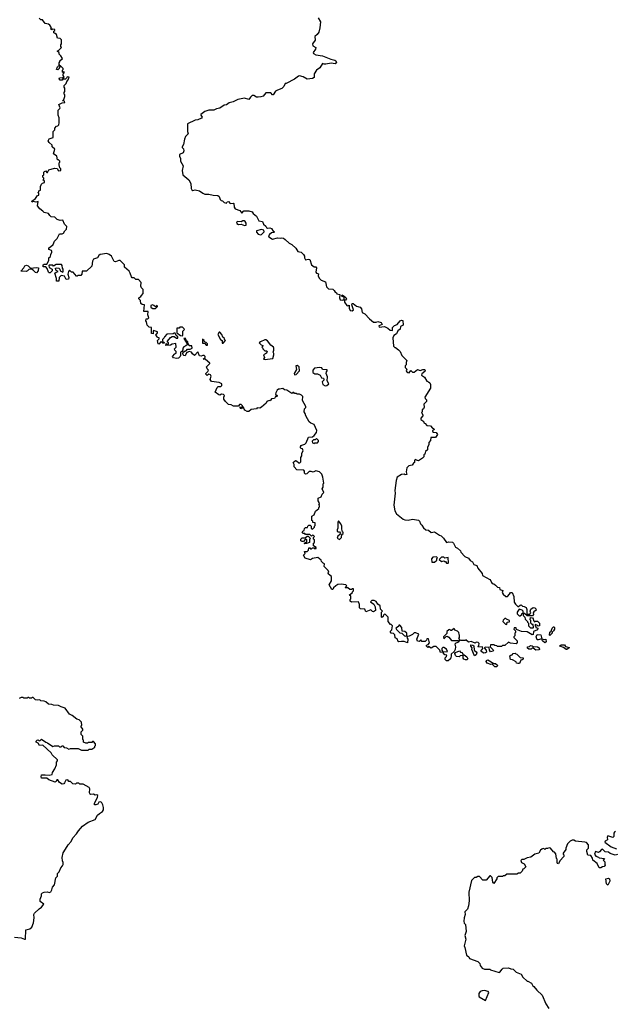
# Model space of a CAD drawing. Extents: x 2494118 to 2687960, y 757339 to 915227.
# Tile 250 of 256: x 2593946 to 2600965, y 870966 to 882561. Entities that reach past the tile are written whole.
import ezdxf

# ---------------------------------------------------------------- set-up
doc = ezdxf.new("R2010")
doc.units = 0

msp = doc.modelspace()

# ---------------------------------------------------------------- linework, layer by layer
at = {"layer": '0CON20XD'}
for points in [[(2597008, 878212), (2596995, 878210), (2596982, 878198), (2596963, 878167), (2596962, 878152), (2596980, 878135), (2596975, 878120), (2596965, 878130), (2596948, 878102), (2596913, 878097), (2596898, 878072), (2596885, 878078), (2596860, 878065), (2596850, 878045), (2596795, 877997), (2596775, 877988), (2596745, 877990), (2596735, 877980), (2596675, 877970), (2596645, 877948), (2596625, 877948), (2596601, 877961), (2596590, 877975), (2596585, 878000), (2596570, 878000), (2596565, 877980), (2596552, 877982), (2596542, 877998), (2596570, 878000), (2596570, 878015), (2596555, 878030), (2596535, 878030), (2596525, 878010), (2596465, 878012), (2596437, 878027), (2596408, 878028), (2596370, 878065), (2596353, 878093), (2596352, 878115), (2596360, 878135), (2596348, 878148), (2596325, 878150), (2596305, 878140), (2596293, 878143), (2596250, 878175), (2596275, 878230), (2596285, 878240), (2596315, 878240), (2596327, 878253), (2596330, 878275), (2596295, 878290), (2596205, 878300), (2596190, 878325), (2596202, 878365), (2596195, 878380), (2596175, 878388), (2596155, 878372), (2596140, 878385), (2596140, 878395), (2596165, 878420), (2596170, 878435), (2596155, 878450), (2596148, 878472), (2596188, 878512), (2596188, 878518), (2596135, 878560), (2596110, 878565), (2596130, 878585), (2596130, 878595), (2596120, 878605), (2596105, 878608), (2596085, 878600), (2596064, 878604), (2596045, 878650), (2596005, 878608), (2595982, 878625), (2595970, 878645), (2595945, 878652), (2595912, 878638), (2595897, 878603), (2595880, 878605), (2595873, 878613), (2595870, 878635), (2595882, 878648), (2595895, 878660), (2595908, 878662), (2595925, 878680), (2595955, 878682), (2595980, 878695), (2595975, 878720), (2595942, 878722), (2595940, 878735), (2595930, 878745), (2595928, 878768), (2595912, 878782), (2595895, 878810), (2595880, 878805), (2595920, 878745), (2595918, 878732), (2595905, 878722), (2595881, 878709), (2595870, 878695), (2595870, 878675), (2595858, 878652), (2595840, 878645), (2595843, 878607), (2595838, 878595), (2595816, 878574), (2595795, 878572), (2595758, 878578), (2595748, 878595), (2595775, 878628), (2595790, 878635), (2595790, 878655), (2595775, 878670), (2595770, 878685), (2595790, 878705), (2595788, 878748), (2595745, 878742), (2595725, 878730), (2595670, 878725), (2595672, 878748), (2595685, 878740), (2595698, 878742), (2595700, 878755), (2595690, 878765), (2595690, 878775), (2595725, 878818), (2595745, 878830), (2595765, 878830), (2595795, 878810), (2595808, 878812), (2595810, 878825), (2595792, 878842), (2595778, 878868), (2595765, 878870), (2595755, 878860), (2595682, 878858), (2595652, 878828), (2595647, 878813), (2595630, 878795), (2595630, 878775), (2595648, 878758), (2595648, 878752), (2595635, 878750), (2595615, 878770), (2595585, 878740), (2595580, 878745), (2595572, 878785), (2595588, 878802), (2595590, 878815), (2595575, 878820), (2595550, 878845), (2595570, 878875), (2595570, 878885), (2595525, 878900), (2595520, 878895), (2595518, 878862), (2595500, 878865), (2595500, 878935), (2595472, 878942), (2595450, 878965), (2595442, 879002), (2595432, 879015), (2595435, 879040), (2595455, 879040), (2595468, 879052), (2595458, 879085), (2595460, 879125), (2595410, 879125), (2595418, 879205), (2595388, 879208), (2595375, 879220), (2595370, 879255), (2595350, 879275), (2595352, 879285), (2595375, 879300), (2595380, 879315), (2595402, 879338), (2595400, 879385), (2595380, 879405), (2595372, 879425), (2595378, 879468), (2595345, 879500), (2595315, 879500), (2595295, 879520), (2595273, 879523), (2595262, 879532), (2595250, 879575), (2595235, 879600), (2595180, 879645), (2595180, 879675), (2595130, 879725), (2595113, 879727), (2595075, 879710), (2595060, 879715), (2595030, 879775), (2595000, 879795), (2594975, 879808), (2594895, 879798), (2594880, 879785), (2594865, 879758), (2594817, 879743), (2594804, 879716), (2594795, 879660), (2594735, 879600), (2594682, 879598), (2594680, 879565), (2594665, 879550), (2594635, 879550), (2594625, 879540), (2594615, 879540), (2594578, 879588), (2594555, 879590), (2594535, 879610), (2594523, 879597), (2594512, 879565), (2594527, 879525), (2594520, 879505), (2594495, 879500), (2594475, 879540), (2594435, 879548), (2594413, 879527), (2594408, 879482), (2594382, 879482), (2594380, 879515), (2594360, 879575), (2594375, 879590), (2594400, 879595), (2594372, 879612), (2594370, 879635), (2594385, 879640), (2594407, 879637), (2594420, 879625), (2594422, 879602), (2594455, 879590), (2594460, 879595), (2594460, 879625), (2594450, 879635), (2594447, 879667), (2594438, 879678), (2594375, 879680), (2594345, 879660), (2594335, 879670), (2594295, 879670), (2594290, 879665), (2594292, 879642), (2594330, 879625), (2594330, 879605), (2594305, 879580), (2594295, 879580), (2594285, 879590), (2594272, 879632), (2594255, 879650), (2594222, 879652), (2594223, 879675), (2594235, 879682), (2594267, 879683), (2594288, 879725), (2594290, 879755), (2594308, 879772), (2594313, 879797), (2594327, 879823), (2594327, 879837), (2594320, 879845), (2594290, 879855), (2594290, 879875), (2594310, 879885), (2594340, 879915), (2594358, 879955), (2594388, 879985), (2594415, 880038), (2594445, 880038), (2594463, 880047), (2594478, 880075), (2594497, 880093), (2594500, 880125), (2594474, 880154), (2594455, 880200), (2594425, 880198), (2594388, 880208), (2594360, 880235), (2594319, 880239), (2594300, 880255), (2594287, 880277), (2594235, 880292), (2594220, 880305), (2594184, 880334), (2594158, 880368), (2594165, 880420), (2594135, 880412), (2594105, 880420), (2594095, 880412), (2594090, 880425), (2594132, 880455), (2594155, 880490), (2594170, 880495), (2594170, 880515), (2594160, 880525), (2594170, 880535), (2594170, 880545), (2594190, 880555), (2594190, 880595), (2594202, 880625), (2594215, 880638), (2594240, 880645), (2594238, 880658), (2594220, 880675), (2594230, 880685), (2594230, 880695), (2594220, 880705), (2594220, 880725), (2594230, 880735), (2594232, 880765), (2594240, 880775), (2594255, 880780), (2594265, 880760), (2594275, 880762), (2594290, 880795), (2594355, 880812), (2594387, 880807), (2594405, 880780), (2594430, 880785), (2594430, 880805), (2594420, 880815), (2594417, 880837), (2594410, 880845), (2594410, 880875), (2594420, 880885), (2594420, 880895), (2594405, 880910), (2594392, 880912), (2594386, 880956), (2594343, 880983), (2594360, 881035), (2594330, 881065), (2594330, 881085), (2594292, 881115), (2594283, 881135), (2594293, 881157), (2594342, 881175), (2594340, 881245), (2594360, 881265), (2594360, 881285), (2594382, 881308), (2594395, 881310), (2594407, 881323), (2594412, 881345), (2594412, 881405), (2594398, 881435), (2594398, 881465), (2594400, 881495), (2594420, 881515), (2594422, 881525), (2594408, 881562), (2594448, 881582), (2594480, 881585), (2594475, 881600), (2594450, 881605), (2594468, 881622), (2594480, 881655), (2594477, 881677), (2594470, 881685), (2594470, 881705), (2594480, 881715), (2594480, 881755), (2594470, 881765), (2594470, 881785), (2594495, 881810), (2594500, 881835), (2594518, 881852), (2594530, 881885), (2594505, 881890), (2594498, 881872), (2594485, 881860), (2594455, 881860), (2594445, 881850), (2594425, 881850), (2594410, 881865), (2594414, 881876), (2594445, 881880), (2594455, 881870), (2594470, 881885), (2594460, 881905), (2594460, 881925), (2594470, 881935), (2594470, 881945), (2594465, 881950), (2594455, 881940), (2594450, 881945), (2594450, 881965), (2594460, 881975), (2594460, 881985), (2594428, 882018), (2594420, 882020), (2594420, 882005), (2594410, 881995), (2594410, 881985), (2594395, 881970), (2594380, 881975), (2594390, 882005), (2594402, 882018), (2594420, 882020), (2594410, 882035), (2594410, 882055), (2594420, 882065), (2594420, 882075), (2594450, 882105), (2594432, 882135), (2594410, 882155), (2594410, 882175), (2594390, 882185), (2594390, 882195), (2594405, 882200), (2594440, 882235), (2594430, 882245), (2594430, 882265), (2594440, 882275), (2594438, 882325), (2594425, 882340), (2594392, 882342), (2594380, 882385), (2594365, 882400), (2594350, 882405), (2594350, 882425), (2594360, 882435), (2594360, 882445), (2594335, 882450), (2594325, 882440), (2594310, 882455), (2594320, 882465), (2594302, 882495), (2594287, 882507), (2594248, 882515), (2594215, 882560), (2594195, 882560), (2594175, 882578)], [(2597462, 882585), (2597490, 882535), (2597483, 882465), (2597470, 882415), (2597452, 882385), (2597423, 882365), (2597428, 882322), (2597397, 882275), (2597402, 882252), (2597436, 882235), (2597432, 882215), (2597406, 882175), (2597408, 882165), (2597435, 882149), (2597516, 882136), (2597612, 882095), (2597658, 882085), (2597672, 882075), (2597678, 882055), (2597663, 882043), (2597615, 882050), (2597555, 882038), (2597535, 882038), (2597513, 882047), (2597482, 881995), (2597442, 881968), (2597418, 881925), (2597415, 881880), (2597395, 881867), (2597335, 881862), (2597285, 881890), (2597245, 881900), (2597233, 881897), (2597185, 881860), (2597085, 881810), (2597075, 881810), (2597058, 881775), (2597035, 881752), (2596985, 881733), (2596962, 881718), (2596935, 881678), (2596925, 881678), (2596905, 881698), (2596845, 881698), (2596815, 881662), (2596789, 881651), (2596755, 881647), (2596735, 881648), (2596705, 881668), (2596685, 881668), (2596665, 881650), (2596645, 881620), (2596595, 881637), (2596515, 881620), (2596460, 881595), (2596415, 881583), (2596385, 881560), (2596354, 881556), (2596305, 881520), (2596265, 881513), (2596235, 881496), (2596175, 881497), (2596129, 881481), (2596082, 881445), (2596080, 881435), (2596098, 881415), (2596088, 881402), (2596045, 881382), (2596015, 881378), (2595922, 881335), (2595922, 881245), (2595932, 881218), (2595902, 881185), (2595888, 881155), (2595875, 881090), (2595860, 881065), (2595860, 881055), (2595875, 881040), (2595882, 881015), (2595872, 880995), (2595830, 880975), (2595828, 880955), (2595840, 880925), (2595840, 880895), (2595872, 880842), (2595862, 880785), (2595870, 880735), (2595938, 880675), (2595962, 880632), (2595966, 880575), (2595975, 880557), (2595985, 880551), (2596015, 880557), (2596065, 880547), (2596105, 880518), (2596128, 880508), (2596175, 880508), (2596227, 880493), (2596282, 880492), (2596295, 880480), (2596310, 880445), (2596322, 880432), (2596338, 880428), (2596355, 880408), (2596385, 880400), (2596392, 880418), (2596405, 880420), (2596428, 880398), (2596465, 880400), (2596470, 880395), (2596473, 880355), (2596484, 880334), (2596540, 880315), (2596565, 880282), (2596588, 880312), (2596645, 880310), (2596685, 880298), (2596697, 880277), (2596736, 880246), (2596764, 880194), (2596806, 880186), (2596818, 880155), (2596845, 880130), (2596854, 880114), (2596865, 880108), (2596895, 880110), (2596914, 880104), (2596935, 880070), (2596950, 880065), (2596940, 880055), (2596915, 880052), (2596890, 880030), (2596878, 880015), (2596883, 880003), (2596925, 879976), (2596985, 879993), (2597015, 879988), (2597035, 879994), (2597055, 879990), (2597074, 879974), (2597121, 879931), (2597152, 879915), (2597199, 879869), (2597225, 879832), (2597265, 879822), (2597292, 879795), (2597302, 879775), (2597302, 879755), (2597315, 879732), (2597345, 879742), (2597365, 879738), (2597386, 879676), (2597415, 879652), (2597435, 879650), (2597445, 879640), (2597437, 879587), (2597445, 879578), (2597468, 879568), (2597463, 879545), (2597475, 879518), (2597500, 879495), (2597548, 879475), (2597563, 879415), (2597585, 879390), (2597635, 879388), (2597653, 879373), (2597665, 879352), (2597680, 879345), (2597685, 879332), (2597720, 879325), (2597713, 879285), (2597724, 879264), (2597755, 879258), (2597768, 879272), (2597768, 879288), (2597758, 879298), (2597740, 879305), (2597745, 879320), (2597760, 879315), (2597789, 879289), (2597797, 879273), (2597785, 879260), (2597772, 879258), (2597772, 879235), (2597800, 879195), (2597815, 879190), (2597828, 879198), (2597827, 879165), (2597842, 879135), (2597866, 879134), (2597880, 879145), (2597860, 879205), (2597865, 879220), (2597875, 879218), (2597915, 879189), (2597957, 879175), (2597973, 879155), (2597983, 879113), (2598015, 879098), (2598068, 879038), (2598115, 879000), (2598145, 879000), (2598165, 879008), (2598206, 878996), (2598217, 878973), (2598180, 878955), (2598182, 878942), (2598245, 878948), (2598285, 878930), (2598310, 878905), (2598338, 878902), (2598338, 878935), (2598361, 878959), (2598395, 878970), (2598430, 879015), (2598445, 879022), (2598460, 879020), (2598467, 878963), (2598435, 878950), (2598430, 878915), (2598404, 878896), (2598385, 878862), (2598357, 878843), (2598342, 878815), (2598350, 878715), (2598365, 878700), (2598375, 878700), (2598410, 878675), (2598430, 878655), (2598450, 878605), (2598508, 878548), (2598500, 878525), (2598500, 878495), (2598490, 878485), (2598490, 878465), (2598507, 878447), (2598502, 878425), (2598508, 878415), (2598520, 878405), (2598535, 878403), (2598555, 878430), (2598575, 878412), (2598595, 878412), (2598635, 878440), (2598665, 878430), (2598695, 878443), (2598715, 878442), (2598723, 878433), (2598721, 878419), (2598685, 878390), (2598682, 878375), (2598715, 878350), (2598744, 878304), (2598765, 878298), (2598778, 878285), (2598788, 878265), (2598787, 878223), (2598722, 878115), (2598725, 878100), (2598740, 878085), (2598740, 878065), (2598710, 878035), (2598712, 877998), (2598705, 877980), (2598690, 877965), (2598690, 877945), (2598680, 877935), (2598697, 877907), (2598698, 877895), (2598675, 877870), (2598672, 877855), (2598698, 877838), (2598710, 877825), (2598710, 877815), (2598726, 877806), (2598742, 877782), (2598787, 877777), (2598812, 877752), (2598828, 877748), (2598830, 877735), (2598812, 877718), (2598812, 877712), (2598823, 877703), (2598855, 877700), (2598868, 877675), (2598845, 877640), (2598790, 877640), (2598788, 877605), (2598768, 877582), (2598768, 877555), (2598753, 877527), (2598750, 877495), (2598728, 877475), (2598720, 877445), (2598710, 877435), (2598710, 877415), (2598692, 877398), (2598645, 877368), (2598623, 877373), (2598615, 877382), (2598605, 877380), (2598600, 877375), (2598600, 877345), (2598585, 877340), (2598570, 877315), (2598532, 877308), (2598510, 877285), (2598500, 877235), (2598510, 877205), (2598487, 877203), (2598475, 877210), (2598445, 877206), (2598395, 877172), (2598381, 877135), (2598366, 877015), (2598371, 876985), (2598356, 876845), (2598365, 876778), (2598385, 876743), (2598465, 876679), (2598485, 876671), (2598525, 876669), (2598575, 876680), (2598645, 876667), (2598658, 876655), (2598668, 876625), (2598687, 876607), (2598705, 876578), (2598733, 876553), (2598765, 876548), (2598795, 876522), (2598835, 876530), (2598892, 876492), (2598914, 876484), (2598942, 876455), (2598975, 876403), (2599005, 876412), (2599045, 876408), (2599058, 876395), (2599080, 876350), (2599105, 876338), (2599140, 876305), (2599145, 876290), (2599191, 876241), (2599235, 876220), (2599254, 876194), (2599282, 876175), (2599297, 876147), (2599335, 876132), (2599344, 876104), (2599395, 876040), (2599398, 876015), (2599485, 875968), (2599498, 875955), (2599504, 875934)], [(2596595, 880136), (2596615, 880142), (2596614, 880165), (2596604, 880184), (2596593, 880193), (2596575, 880191), (2596555, 880179), (2596516, 880184), (2596503, 880175), (2596505, 880163), (2596525, 880151), (2596555, 880154), (2596595, 880136)], [(2596785, 880028), (2596795, 880031), (2596828, 880065), (2596823, 880083), (2596795, 880090), (2596737, 880073), (2596735, 880060), (2596755, 880037), (2596785, 880028)], [(2594145, 879582), (2594133, 879583), (2594109, 879609), (2594085, 879622), (2594055, 879618), (2594038, 879602), (2594023, 879597), (2593965, 879600), (2593962, 879605), (2593995, 879640), (2594007, 879663), (2594025, 879670), (2594045, 879662), (2594075, 879637), (2594145, 879643), (2594168, 879638), (2594163, 879605), (2594145, 879582)], [(2595515, 879160), (2595545, 879162), (2595570, 879185), (2595565, 879200), (2595545, 879180), (2595527, 879197), (2595512, 879202), (2595492, 879195), (2595490, 879175), (2595495, 879170), (2595505, 879170), (2595515, 879160)], [(2595865, 878840), (2595870, 878845), (2595870, 878895), (2595887, 878913), (2595885, 878920), (2595865, 878940), (2595835, 878940), (2595825, 878930), (2595800, 878930), (2595800, 878875), (2595843, 878843), (2595865, 878840)], [(2596160, 878730), (2596160, 878745), (2596145, 878760), (2596132, 878762), (2596120, 878775), (2596120, 878785), (2596102, 878798), (2596102, 878752), (2596125, 878750), (2596145, 878730), (2596155, 878730), (2596160, 878730)], [(2596345, 878750), (2596370, 878785), (2596360, 878795), (2596360, 878805), (2596342, 878822), (2596330, 878855), (2596305, 878880), (2596295, 878880), (2596282, 878855), (2596312, 878795), (2596332, 878782), (2596332, 878752), (2596345, 878750)], [(2596845, 878558), (2596865, 878562), (2596928, 878572), (2596942, 878615), (2596942, 878632), (2596932, 878645), (2596942, 878668), (2596942, 878692), (2596938, 878705), (2596907, 878727), (2596868, 878778), (2596845, 878792), (2596835, 878792), (2596782, 878768), (2596770, 878755), (2596792, 878732), (2596810, 878725), (2596810, 878715), (2596800, 878705), (2596810, 878695), (2596810, 878685), (2596835, 878662), (2596855, 878662), (2596862, 878655), (2596856, 878634), (2596820, 878615), (2596830, 878585), (2596820, 878565), (2596845, 878558)], [(2597185, 878380), (2597205, 878383), (2597242, 878425), (2597238, 878475), (2597215, 878490), (2597202, 878485), (2597207, 878443), (2597180, 878395), (2597185, 878380)], [(2597545, 878248), (2597565, 878252), (2597588, 878275), (2597568, 878308), (2597574, 878355), (2597558, 878395), (2597560, 878415), (2597570, 878425), (2597568, 878438), (2597515, 878440), (2597505, 878460), (2597485, 878467), (2597422, 878458), (2597402, 878435), (2597400, 878405), (2597425, 878392), (2597455, 878390), (2597486, 878376), (2597504, 878344), (2597525, 878338), (2597530, 878325), (2597530, 878315), (2597510, 878295), (2597520, 878265), (2597545, 878248)], [(2599504, 875934), (2599515, 875920), (2599535, 875918), (2599555, 875902), (2599575, 875878), (2599600, 875875), (2599605, 875850), (2599638, 875838), (2599632, 875815), (2599642, 875795), (2599675, 875770), (2599695, 875770), (2599720, 875795), (2599730, 875815), (2599750, 875815), (2599769, 875769), (2599773, 875703), (2599787, 875677), (2599815, 875650), (2599825, 875650), (2599842, 875668), (2599855, 875670), (2599873, 875653), (2599892, 875652), (2599915, 875640), (2599922, 875615), (2599922, 875562), (2599958, 875562), (2599970, 875575), (2599960, 875595), (2599971, 875619), (2599995, 875638), (2600018, 875635), (2600028, 875625), (2600032, 875608), (2600003, 875587), (2599998, 875575), (2600000, 875555), (2599988, 875542), (2599925, 875540), (2599895, 875570), (2599880, 875570), (2599880, 875545), (2599900, 875525), (2599902, 875502), (2599930, 875475), (2599930, 875465), (2599940, 875455), (2599940, 875425), (2599965, 875400), (2599995, 875400), (2600000, 875405), (2599998, 875438), (2599985, 875440), (2599970, 875455), (2599970, 875485), (2599960, 875495), (2599965, 875520), (2599988, 875518), (2599997, 875507), (2600000, 875485), (2600012, 875472), (2600025, 875480), (2600048, 875478), (2600070, 875455), (2600070, 875425), (2600055, 875420), (2600048, 875428), (2600022, 875438), (2600020, 875425), (2600030, 875415), (2600030, 875405), (2600050, 875395), (2600048, 875375), (2600000, 875355), (2599997, 875323), (2599985, 875318), (2599925, 875352), (2599858, 875358), (2599802, 875382), (2599795, 875400), (2599775, 875400), (2599770, 875385), (2599790, 875365), (2599790, 875345), (2599780, 875335), (2599780, 875305), (2599770, 875295), (2599770, 875285), (2599810, 875245), (2599810, 875225), (2599798, 875212), (2599728, 875218), (2599705, 875230), (2599665, 875190), (2599635, 875190), (2599625, 875180), (2599575, 875180), (2599568, 875188), (2599545, 875190), (2599535, 875200), (2599495, 875200), (2599490, 875175), (2599525, 875140), (2599528, 875132), (2599520, 875125), (2599495, 875118), (2599482, 875135), (2599478, 875168), (2599435, 875172), (2599420, 875165), (2599442, 875135), (2599446, 875114), (2599436, 875104), (2599415, 875100), (2599395, 875113), (2599382, 875125), (2599402, 875155), (2599400, 875175), (2599352, 875172), (2599350, 875185), (2599357, 875193), (2599360, 875215), (2599348, 875228), (2599325, 875230), (2599315, 875220), (2599265, 875240), (2599235, 875230), (2599205, 875260), (2599195, 875250), (2599142, 875252), (2599120, 875275), (2599130, 875285), (2599130, 875315), (2599123, 875323), (2599120, 875345), (2599105, 875360), (2599072, 875372), (2599065, 875390), (2599035, 875370), (2599025, 875370), (2599015, 875380), (2599002, 875378), (2598980, 875355), (2598978, 875332), (2598940, 875295), (2598945, 875270), (2598972, 875298), (2598985, 875300), (2599005, 875290), (2599035, 875250), (2599115, 875250), (2599120, 875245), (2599120, 875235), (2599110, 875225), (2599085, 875220), (2599072, 875208), (2599082, 875175), (2599077, 875143), (2599068, 875122), (2599032, 875088), (2599032, 875065), (2599022, 875035), (2598995, 875010), (2598975, 875010), (2598960, 875025), (2598960, 875045), (2598977, 875063), (2598978, 875078), (2598955, 875080), (2598940, 875095), (2598942, 875118), (2598988, 875122), (2598975, 875150), (2598945, 875170), (2598932, 875168), (2598920, 875155), (2598920, 875135), (2598930, 875125), (2598930, 875115), (2598905, 875110), (2598898, 875138), (2598855, 875180), (2598825, 875180), (2598795, 875160), (2598765, 875180), (2598755, 875170), (2598740, 875185), (2598740, 875195), (2598758, 875202), (2598777, 875223), (2598765, 875270), (2598745, 875270), (2598740, 875255), (2598725, 875240), (2598685, 875240), (2598675, 875260), (2598655, 875240), (2598635, 875242), (2598628, 875265), (2598650, 875325), (2598615, 875342), (2598595, 875342), (2598575, 875322), (2598537, 875303), (2598512, 875298), (2598510, 875285), (2598520, 875265), (2598515, 875222), (2598475, 875238), (2598445, 875240), (2598414, 875234), (2598405, 875240), (2598395, 875270), (2598372, 875282), (2598368, 875318), (2598352, 875332), (2598325, 875338), (2598315, 875350), (2598315, 875360), (2598330, 875375), (2598340, 875425), (2598325, 875440), (2598315, 875440), (2598290, 875475), (2598288, 875525), (2598258, 875558), (2598245, 875560), (2598232, 875548), (2598230, 875535), (2598215, 875520), (2598210, 875525), (2598210, 875585), (2598220, 875595), (2598198, 875618), (2598195, 875660), (2598167, 875677), (2598145, 875708), (2598125, 875720), (2598095, 875720), (2598080, 875705), (2598118, 875678), (2598137, 875647), (2598140, 875605), (2598115, 875590), (2598102, 875592), (2598085, 875610), (2598025, 875590), (2598015, 875620), (2597962, 875622), (2597950, 875635), (2597952, 875675), (2597940, 875705), (2597855, 875700), (2597842, 875715), (2597840, 875735), (2597847, 875743), (2597850, 875775), (2597835, 875780), (2597833, 875787), (2597870, 875815), (2597870, 875825), (2597880, 875835), (2597878, 875858), (2597865, 875860), (2597855, 875850), (2597835, 875850), (2597815, 875870), (2597785, 875870), (2597780, 875875), (2597800, 875895), (2597788, 875908), (2597735, 875912), (2597695, 875910), (2597670, 875895), (2597645, 875870), (2597635, 875850), (2597625, 875850), (2597593, 875905), (2597622, 875955), (2597620, 876005), (2597585, 876030), (2597582, 876045), (2597590, 876055), (2597580, 876075), (2597533, 876123), (2597540, 876155), (2597522, 876162), (2597502, 876182), (2597500, 876195), (2597458, 876228), (2597395, 876218), (2597375, 876200), (2597311, 876221), (2597290, 876255), (2597310, 876275), (2597302, 876298), (2597335, 876300), (2597350, 876315), (2597355, 876340), (2597365, 876340), (2597375, 876330), (2597385, 876330), (2597395, 876340), (2597415, 876340), (2597425, 876330), (2597440, 876335), (2597438, 876345), (2597410, 876365), (2597410, 876395), (2597420, 876405), (2597420, 876435), (2597410, 876445), (2597410, 876465), (2597420, 876475), (2597408, 876488), (2597395, 876490), (2597385, 876480), (2597365, 876500), (2597315, 876500), (2597305, 876510), (2597285, 876510), (2597273, 876523), (2597282, 876538), (2597300, 876545), (2597302, 876568), (2597315, 876580), (2597338, 876582), (2597342, 876598), (2597355, 876610), (2597368, 876608), (2597380, 876595), (2597382, 876572), (2597395, 876560), (2597420, 876585), (2597420, 876595), (2597430, 876605), (2597430, 876635), (2597402, 876642), (2597400, 876655), (2597390, 876665), (2597390, 876715), (2597415, 876730), (2597432, 876775), (2597470, 876805), (2597470, 876815), (2597480, 876825), (2597480, 876835), (2597470, 876845), (2597480, 876855), (2597477, 876877), (2597462, 876895), (2597462, 876925), (2597499, 876941), (2597512, 876975), (2597530, 876995), (2597512, 877035), (2597522, 877058), (2597522, 877095), (2597530, 877105), (2597520, 877175), (2597505, 877210), (2597480, 877235), (2597435, 877248), (2597405, 877233), (2597382, 877242), (2597358, 877242), (2597330, 877215), (2597315, 877210), (2597303, 877223), (2597302, 877245), (2597295, 877258), (2597212, 877262), (2597180, 877295), (2597182, 877322), (2597170, 877345), (2597195, 877370), (2597210, 877365), (2597235, 877342), (2597247, 877343), (2597260, 877355), (2597258, 877405), (2597270, 877425), (2597270, 877455), (2597288, 877485), (2597278, 877508), (2597262, 877512), (2597250, 877525), (2597260, 877535), (2597260, 877545), (2597308, 877562), (2597323, 877577), (2597350, 877645), (2597395, 877650), (2597417, 877663), (2597442, 877698), (2597448, 877725), (2597418, 877795), (2597379, 877809), (2597357, 877827), (2597318, 877895), (2597312, 877922), (2597298, 877945), (2597303, 877977), (2597317, 877993), (2597318, 878005), (2597278, 878075), (2597282, 878122), (2597269, 878139), (2597245, 878150), (2597215, 878150), (2597205, 878160), (2597185, 878160), (2597175, 878170), (2597165, 878170), (2597155, 878160), (2597095, 878200), (2597065, 878202), (2597047, 878217), (2597008, 878212)], [(2597415, 877572), (2597425, 877580), (2597455, 877580), (2597467, 877593), (2597467, 877607), (2597445, 877630), (2597428, 877612), (2597408, 877612), (2597393, 877597), (2597395, 877580), (2597415, 877572)], [(2597715, 876440), (2597738, 876465), (2597743, 876497), (2597758, 876512), (2597760, 876525), (2597752, 876532), (2597741, 876561), (2597742, 876595), (2597730, 876625), (2597705, 876658), (2597694, 876645), (2597697, 876575), (2597688, 876555), (2597688, 876538), (2597695, 876532), (2597715, 876532), (2597728, 876515), (2597716, 876494), (2597695, 876480), (2597688, 876455), (2597715, 876440)], [(2597305, 876390), (2597300, 876395), (2597328, 876412), (2597330, 876435), (2597325, 876440), (2597312, 876438), (2597292, 876418), (2597275, 876418), (2597260, 876425), (2597258, 876442), (2597275, 876458), (2597312, 876458), (2597332, 876478), (2597345, 876480), (2597370, 876455), (2597360, 876435), (2597360, 876405), (2597325, 876392), (2597305, 876390)], [(2598802, 876172), (2598835, 876172), (2598860, 876195), (2598860, 876215), (2598870, 876225), (2598857, 876237), (2598815, 876230), (2598798, 876212), (2598802, 876172)], [(2598995, 876160), (2599000, 876165), (2598997, 876227), (2598955, 876220), (2598945, 876230), (2598915, 876230), (2598890, 876205), (2598915, 876180), (2598945, 876190), (2598955, 876180), (2598965, 876180), (2598975, 876160), (2598995, 876160)], [(2599845, 875540), (2599858, 875552), (2599862, 875568), (2599880, 875570), (2599880, 875595), (2599867, 875607), (2599832, 875618), (2599810, 875585), (2599810, 875565), (2599832, 875542), (2599845, 875540)], [(2598495, 875300), (2598508, 875312), (2598510, 875335), (2598485, 875358), (2598452, 875362), (2598448, 875405), (2598425, 875430), (2598415, 875430), (2598410, 875415), (2598380, 875395), (2598385, 875380), (2598425, 875340), (2598448, 875338), (2598480, 875305), (2598495, 875300)], [(2599685, 875440), (2599692, 875468), (2599718, 875472), (2599720, 875485), (2599682, 875502), (2599675, 875510), (2599665, 875510), (2599642, 875488), (2599640, 875475), (2599672, 875442), (2599685, 875440)], [(2600135, 875223), (2600108, 875245), (2600100, 875270), (2600055, 875258), (2600045, 875260), (2600032, 875295), (2600045, 875320), (2600088, 875318), (2600100, 875270), (2600125, 875262), (2600148, 875268), (2600152, 875235), (2600135, 875223)], [(2600195, 875310), (2600190, 875315), (2600193, 875347), (2600208, 875362), (2600220, 875395), (2600235, 875410), (2600245, 875410), (2600250, 875405), (2600247, 875385), (2600237, 875363), (2600222, 875348), (2600220, 875335), (2600195, 875310)], [(2599305, 875070), (2599273, 875143), (2599280, 875165), (2599262, 875182), (2599262, 875198), (2599287, 875197), (2599298, 875188), (2599300, 875135), (2599326, 875116), (2599332, 875105), (2599325, 875082), (2599305, 875070)], [(2600395, 875143), (2600384, 875144), (2600355, 875168), (2600313, 875183), (2600312, 875188), (2600325, 875198), (2600365, 875198), (2600379, 875179), (2600420, 875170), (2600422, 875165), (2600395, 875143)], [(2599201, 875021), (2599181, 875031), (2599172, 875042), (2599172, 875065), (2599165, 875072), (2599135, 875070), (2599125, 875060), (2599093, 875063), (2599080, 875075), (2599072, 875098), (2599082, 875108), (2599128, 875128), (2599142, 875112), (2599155, 875110), (2599170, 875095), (2599172, 875082), (2599185, 875080), (2599215, 875058), (2599228, 875035), (2599215, 875022), (2599201, 875021)], [(2599815, 874978), (2599802, 874985), (2599795, 875000), (2599752, 875022), (2599730, 875025), (2599722, 875068), (2599732, 875078), (2599748, 875082), (2599762, 875098), (2599785, 875100), (2599792, 875092), (2599805, 875090), (2599842, 875052), (2599878, 875048), (2599878, 875032), (2599868, 875022), (2599852, 875018), (2599835, 874980), (2599815, 874978)], [(2600028, 875138), (2599995, 875160), (2599985, 875160), (2599975, 875150), (2599945, 875150), (2599932, 875162), (2599930, 875175), (2599955, 875180), (2599965, 875190), (2599987, 875187), (2599995, 875180), (2600047, 875177), (2600066, 875166), (2600070, 875145), (2600065, 875140), (2600028, 875138)], [(2599565, 874942), (2599545, 874942), (2599515, 874970), (2599498, 874968), (2599453, 874983), (2599443, 875003), (2599448, 875015), (2599462, 875022), (2599535, 874980), (2599555, 874980), (2599580, 874955), (2599565, 874942)], [(2593885, 871758), (2593965, 871750), (2594005, 871732), (2594015, 871734), (2594018, 871842), (2594065, 871854), (2594088, 871875), (2594108, 871925), (2594118, 871985), (2594113, 872025), (2594119, 872041), (2594175, 872092), (2594205, 872110), (2594230, 872145), (2594188, 872178), (2594188, 872205), (2594202, 872245), (2594203, 872267), (2594215, 872280), (2594235, 872288), (2594275, 872290), (2594295, 872282), (2594315, 872290), (2594327, 872313), (2594333, 872347), (2594357, 872373), (2594373, 872457), (2594390, 872475), (2594390, 872505), (2594410, 872525), (2594430, 872575), (2594450, 872595), (2594457, 872613), (2594460, 872635), (2594450, 872655), (2594448, 872695), (2594458, 872752), (2594465, 872760), (2594517, 872843), (2594552, 872885), (2594572, 872925), (2594617, 872973), (2594640, 873010), (2594687, 873065), (2594755, 873112), (2594835, 873142), (2594865, 873192), (2594885, 873212), (2594924, 873236), (2594932, 873255), (2594932, 873285), (2594928, 873315), (2594915, 873340), (2594902, 873352), (2594878, 873345), (2594866, 873324), (2594845, 873314), (2594827, 873317), (2594827, 873335), (2594865, 873402), (2594867, 873425), (2594855, 873432), (2594835, 873430), (2594815, 873440), (2594785, 873438), (2594775, 873442), (2594768, 873455), (2594772, 873505), (2594765, 873518), (2594695, 873560), (2594655, 873560), (2594645, 873570), (2594615, 873570), (2594605, 873560), (2594573, 873563), (2594545, 873590), (2594525, 873590), (2594515, 873610), (2594490, 873605), (2594476, 873574), (2594465, 873562), (2594445, 873558), (2594417, 873577), (2594395, 873610), (2594385, 873610), (2594378, 873592), (2594365, 873582), (2594289, 873609), (2594265, 873630), (2594205, 873630), (2594198, 873645), (2594205, 873667), (2594245, 873670), (2594295, 873663), (2594328, 873672), (2594332, 873695), (2594362, 873738), (2594382, 873785), (2594381, 873819), (2594392, 873835), (2594392, 873845), (2594328, 873905), (2594316, 873926), (2594218, 874018), (2594180, 874015), (2594165, 874040), (2594140, 874055), (2594140, 874065), (2594152, 874078), (2594165, 874080), (2594172, 874072), (2594185, 874070), (2594205, 874088), (2594254, 874054), (2594276, 874046), (2594335, 874002), (2594355, 874010), (2594405, 874010), (2594415, 874000), (2594435, 874000), (2594445, 874010), (2594455, 874010), (2594472, 873992), (2594497, 873987), (2594525, 873972), (2594545, 873980), (2594635, 873980), (2594675, 873960), (2594755, 873960), (2594765, 873970), (2594795, 873970), (2594830, 873995), (2594830, 874005), (2594840, 874015), (2594840, 874035), (2594815, 874060), (2594805, 874060), (2594795, 874050), (2594755, 874050), (2594745, 874040), (2594725, 874040), (2594700, 874055), (2594700, 874075), (2594690, 874085), (2594690, 874125), (2594670, 874145), (2594670, 874175), (2594690, 874195), (2594690, 874205), (2594670, 874235), (2594670, 874245), (2594680, 874255), (2594675, 874290), (2594647, 874317), (2594620, 874325), (2594565, 874368), (2594534, 874384), (2594483, 874453), (2594435, 874468), (2594405, 874487), (2594345, 874488), (2594326, 874496), (2594285, 874500), (2594255, 874530), (2594235, 874538), (2594195, 874540), (2594185, 874550), (2594155, 874548), (2594133, 874553), (2594105, 874580), (2594095, 874580), (2594085, 874570), (2594063, 874573), (2594055, 874580), (2594045, 874580), (2594035, 874570), (2593995, 874570), (2593985, 874580), (2593965, 874580), (2593942, 874568)], [(2600969, 873001), (2600956, 872994), (2600949, 872981), (2600946, 872944), (2600935, 872932), (2600875, 872952), (2600867, 872935), (2600872, 872905), (2600845, 872887), (2600843, 872875), (2600915, 872822), (2600978, 872798)], [(2600992, 872732), (2600965, 872723), (2600904, 872744), (2600885, 872757), (2600845, 872763), (2600812, 872792), (2600801, 872789), (2600780, 872760), (2600766, 872754), (2600730, 872765), (2600720, 872735), (2600735, 872710), (2600765, 872700), (2600775, 872690), (2600838, 872685), (2600820, 872665), (2600840, 872645), (2600840, 872615), (2600847, 872603), (2600835, 872588), (2600813, 872587), (2600795, 872572), (2600773, 872573), (2600752, 872625), (2600700, 872665), (2600697, 872687), (2600675, 872720), (2600642, 872722), (2600628, 872765), (2600630, 872785), (2600650, 872805), (2600650, 872845), (2600625, 872870), (2600607, 872877), (2600495, 872888), (2600475, 872900), (2600455, 872900), (2600431, 872889), (2600403, 872857), (2600382, 872805), (2600382, 872788), (2600350, 872745), (2600350, 872735), (2600360, 872725), (2600360, 872705), (2600313, 872657), (2600295, 872620), (2600284, 872624), (2600278, 872635), (2600280, 872675), (2600272, 872685), (2600265, 872740), (2600248, 872758), (2600235, 872760), (2600200, 872805), (2600185, 872810), (2600165, 872800), (2600145, 872800), (2600135, 872790), (2600128, 872798), (2600115, 872800), (2600100, 872795), (2600085, 872780)], [(2600085, 872780), (2600065, 872748), (2600015, 872736), (2599971, 872699), (2599925, 872693), (2599885, 872672), (2599865, 872670), (2599852, 872658), (2599860, 872635), (2599889, 872619), (2599910, 872585), (2599885, 872560), (2599874, 872556), (2599867, 872533), (2599845, 872510), (2599825, 872510), (2599805, 872500), (2599685, 872500), (2599665, 872480), (2599645, 872480), (2599635, 872470), (2599585, 872470), (2599570, 872455), (2599570, 872445), (2599535, 872390), (2599522, 872405), (2599515, 872460), (2599495, 872480), (2599485, 872480), (2599445, 872430), (2599405, 872430), (2599365, 872470), (2599345, 872470), (2599325, 872460), (2599305, 872460), (2599272, 872425), (2599240, 872285), (2599243, 872185), (2599236, 872124), (2599222, 872085), (2599192, 872055), (2599197, 872025), (2599183, 871985), (2599180, 871945), (2599185, 871920), (2599198, 871905), (2599207, 871825), (2599193, 871775), (2599203, 871735), (2599182, 871655), (2599193, 871635), (2599213, 871545), (2599238, 871525), (2599248, 871505), (2599345, 871472), (2599368, 871448), (2599372, 871425), (2599395, 871390), (2599425, 871380), (2599485, 871380), (2599495, 871372), (2599595, 871340), (2599606, 871344), (2599631, 871379), (2599645, 871390), (2599705, 871397), (2599733, 871383), (2599760, 871380), (2599796, 871346), (2599855, 871320), (2599874, 871284), (2599925, 871240), (2599935, 871240), (2599976, 871216), (2599994, 871184), (2600006, 871176), (2600041, 871131), (2600103, 871073), (2600145, 870970), (2600182, 870915)], [(2600875, 872370), (2600863, 872385), (2600852, 872445), (2600885, 872452), (2600898, 872445), (2600900, 872415), (2600875, 872370)], [(2599435, 871012), (2599476, 871106), (2599465, 871118), (2599425, 871129), (2599395, 871126), (2599374, 871116), (2599357, 871095), (2599357, 871065), (2599362, 871055), (2599435, 871012)]]:
    msp.add_lwpolyline(points, dxfattribs=at)

doc.saveas('drawing.dxf')
